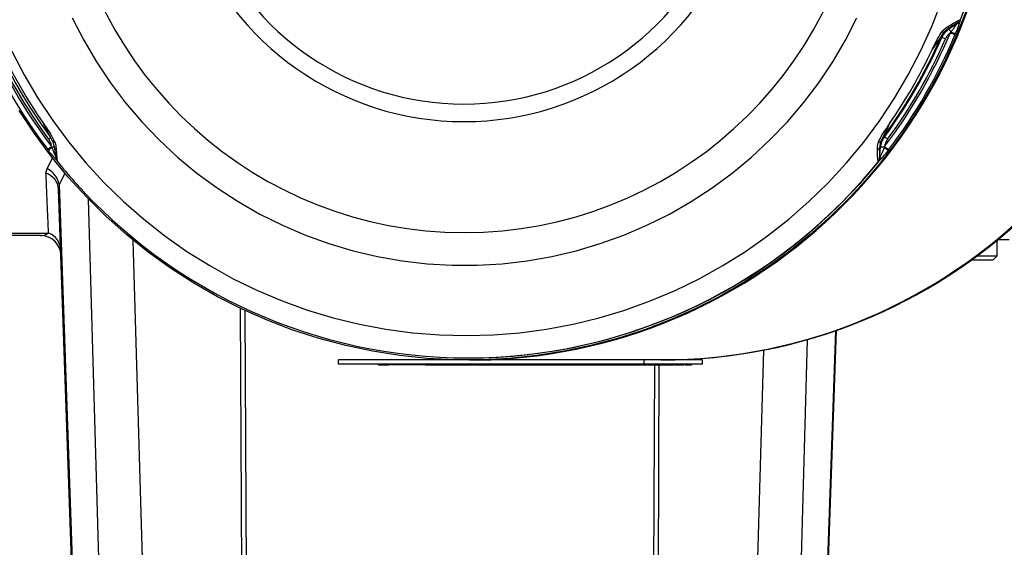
# Model space of a CAD drawing. Extents: x 0 to 16820, y 0 to 11880.
# Tile 35 of 77: x 8680 to 8922, y 5851 to 5980. Entities that reach past the tile are written whole.
import ezdxf

# ---------------------------------------------------------------- set-up
doc = ezdxf.new("R2010")
doc.units = 0
doc.header["$LTSCALE"] = 20
doc.layers.get('0').update_dxf_attribs({"linetype": 'CONTINUOUS'})
doc.styles.add('SLDTEXTSTYLE0', font='TXT', dxfattribs={"width": 0.605})
doc.dimstyles.new('SLDDIMSTYLE1', dxfattribs={"dimtxt": 100, "dimasz": 100, "dimexe": 0, "dimexo": 0.0625, "dimgap": 25, "dimtad": 1, "dimdec": 4, "dimlfac": 20, "dimzin": 12, "dimtxsty": 'SLDTEXTSTYLE0', "dimsah": 1, "dimcen": 0.09, "dimazin": 3, "dimtfac": 1, "dimtofl": 0, "dimtmove": 0, "dimatfit": 3, "dimtolj": 1, "dimtzin": 12})

# ---------------------------------------------------------------- blocks, each defined once
blk = doc.blocks.new('_D_3')
at = {"color": 7, "linetype": 'CONTINUOUS'}
for p, q in [((8406, 6401.82), (13085.4, 6401.82)), ((4232.76, 5673.02), (3718.3, 5582.3))]:
    blk.add_line(p, q, dxfattribs=at)
blk.add_arc((8366, 6401.82), 4689.4, 190, 0, dxfattribs=at)
for points in [[(13055.4, 6401.82), (13039.33, 6301.99), (13069.33, 6301.67)], [(3747.84, 5587.51), (3751.51, 5486.46), (3781, 5491.99)]]:
    blk.add_solid(points, dxfattribs=at)
at = {"color": 7, "linetype": 'CONTINUOUS', "insert": (8621.93, 1846.3), "char_height": 100, "attachment_point": 1, "rotation": 5, "style": 'SLDTEXTSTYLE0'}
blk.add_mtext('170°', dxfattribs=at)

msp = doc.modelspace()

# ---------------------------------------------------------------- linework, layer by layer
at = {"color": 8, "linetype": 'CONTINUOUS'}
for p, q in [((8908.3507372, 5978.0107139), (8910.5918719, 5979.5774816)), ((8910.5918719, 5979.5774816), (8910.5829908, 5979.5774816)), ((8911.1218167, 5980.2669881), (8911.1323668, 5980.2669881)), ((8908.1275774, 5978.0107139), (8908.3507372, 5978.0107139)), ((8908.7274386, 5977.1063028), (8908.8604761, 5977.2658347)), ((8909.9905802, 5976.8529831), (8909.8984314, 5976.6305982)), ((8906.6371633, 5975.9189187), (8906.3716246, 5975.9189187)), ((8892.2911001, 5951.5052734), (8892.5566388, 5951.5052734)), ((8687.5145448, 5948.2061563), (8687.3683346, 5948.3973084)), ((8688.306482, 5949.1405784), (8688.3782757, 5948.9456712)), ((8891.3730694, 5946.2547599), (8891.6049315, 5948.9759205)), ((8891.6049315, 5948.9759205), (8891.3817717, 5948.9759205)), ((8892.5268365, 5948.9456712), (8892.5982429, 5949.1405784)), ((8893.6149193, 5948.3973084), (8893.4685303, 5948.2061563)), ((8687.1893717, 5943.738371), (8688.5702623, 5946.3185667)), ((8889.5517303, 5943.6358808), (8891.037078, 5945.4429148)), ((8891.047628, 5945.4429148), (8891.037078, 5945.4429148)), ((8891.3641883, 5946.2547599), (8891.3730694, 5946.2547599)), ((8686.9366182, 5942.5897895), (8687.1893717, 5943.738371)), ((8691.67632, 5942.7491127), (8690.1396228, 5939.8614763)), ((8690.1396228, 5939.8614763), (8690.0439275, 5938.7004076)), ((8690.1396228, 5939.8614763), (8693.4585286, 5844.8198138)), ((8699.989946, 5844.8198138), (8697.3839415, 5936.2175463)), ((8663.3872105, 5927.9411434), (8687.5752224, 5927.9411434)), ((8708.2693292, 5926.2128173), (8710.5900658, 5844.8198138)), ((8734.9655939, 5844.8198138), (8734.668435, 5909.4536899)), ((8735.7053174, 5908.9648722), (8736.0002412, 5844.8198138)), ((8878.5353018, 5844.8198138), (8880.601914, 5903.9997159)), ((8873.6284686, 5901.796311), (8872.003944, 5844.8198138)), ((8861.4037944, 5844.8198138), (8862.9553033, 5899.2346226)), ((8791.7045964, 5895.6197797), (8791.7045964, 5895.8198129)), ((8835.9936191, 5844.8198138), (8836.2271799, 5895.6197797)), ((8837.2618271, 5895.6197797), (8837.0282663, 5844.8198138)), ((8838.9650894, 5895.6197797), (8838.9650894, 5895.8198129)), ((8841.0285426, 5895.6197797), (8841.0285426, 5895.8198129))]:
    msp.add_line(p, q, dxfattribs=at)
at = {"color": 7, "linetype": 'CONTINUOUS'}
for p, q in [((8688.5870112, 5950.4378735), (8688.4002103, 5950.7943986)), ((8693.322332, 5844.8198138), (8690.0439275, 5938.7004076)), ((8685.6129183, 5927.3197947), (8663.4321822, 5927.3197947)), ((8920.1617552, 5922.3197995), (8920.1617552, 5926.1119066)), ((8923.1268479, 5926.3198076), (8920.4155518, 5926.3198076)), ((8919.1617681, 5921.3197826), (8913.9205528, 5921.3197826)), ((8915.2891351, 5922.3197995), (8920.1617552, 5922.3197995)), ((8919.1617681, 5921.3197826), (8920.1617552, 5922.3197995)), ((8880.7398392, 5904.0476976), (8878.671558, 5844.8198138)), ((8758.6847259, 5895.8198129), (8758.6847259, 5896.8198)), ((8790.5136956, 5896.8198), (8758.6847259, 5896.8198)), ((8790.4043807, 5897.3198234), (8790.4627038, 5897.3198234)), ((8790.5136956, 5896.8198), (8790.5795289, 5896.8198)), ((8790.7634391, 5896.8198), (8790.5795289, 5896.8198)), ((8790.7634391, 5896.8198), (8796.1457087, 5896.8198)), ((8833.6066617, 5896.8198), (8796.1457087, 5896.8198)), ((8833.6066617, 5895.8198129), (8833.6066617, 5896.8198)), ((8847.9745997, 5896.8198), (8833.6066617, 5896.8198)), ((8847.9745997, 5895.8198129), (8847.9745997, 5896.8198)), ((8833.6066617, 5895.8198129), (8758.6847259, 5895.8198129)), ((8768.5028626, 5895.6197797), (8768.5028626, 5895.8198129)), ((8768.5028626, 5895.6197797), (8770.9003104, 5895.6197797)), ((8770.4630805, 5895.6197797), (8770.4630805, 5895.5948053)), ((8770.9003104, 5895.6197797), (8770.9003104, 5895.8198129)), ((8772.8982283, 5895.6197797), (8770.9003104, 5895.6197797)), ((8771.4631869, 5895.6197797), (8771.4631869, 5895.5948053)), ((8772.8982283, 5895.6197797), (8772.8982283, 5895.8198129)), ((8779.9681438, 5895.6197797), (8772.8982283, 5895.6197797)), ((8779.9681438, 5895.6197797), (8779.9681438, 5895.8198129)), ((8779.9681438, 5895.6197797), (8791.2901355, 5895.6197797)), ((8791.2901355, 5895.6197797), (8791.2901355, 5895.8198129)), ((8791.2901355, 5895.6197797), (8791.7045964, 5895.6197797)), ((8791.7243851, 5895.5948053), (8791.7243851, 5895.8198129)), ((8791.8796254, 5895.6197797), (8792.2417237, 5895.6197797)), ((8792.2417237, 5895.6197797), (8792.2417237, 5895.8198129)), ((8792.2417237, 5895.6197797), (8792.443694, 5895.6197797)), ((8792.443694, 5895.6197797), (8792.443694, 5895.8198129)), ((8792.443694, 5895.6197797), (8792.7619828, 5895.6197797)), ((8792.7619828, 5895.6197797), (8792.7619828, 5895.8198129)), ((8792.7619828, 5895.6197797), (8831.6039456, 5895.6197797)), ((8794.5327772, 5895.6197797), (8794.5327772, 5895.5948053)), ((8794.7295023, 5895.5948053), (8794.7295023, 5895.6197797)), ((8796.3736368, 5895.6197797), (8796.3736368, 5895.5948053)), ((8831.6039456, 5895.6197797), (8831.6039456, 5895.8198129)), ((8831.6039456, 5895.6197797), (8832.8011347, 5895.6197797)), ((8832.8011347, 5895.6197797), (8832.8011347, 5895.8198129)), ((8847.9745997, 5895.8198129), (8833.6066617, 5895.8198129)), ((8834.2878832, 5895.6197797), (8834.2878832, 5895.8198129)), ((8834.3057347, 5895.5948053), (8834.3057347, 5895.8198129)), ((8834.4628824, 5895.6197797), (8834.9853171, 5895.6197797)), ((8834.9853171, 5895.6197797), (8834.9853171, 5895.8198129)), ((8834.9853171, 5895.6197797), (8835.3295935, 5895.6197797)), ((8835.3295935, 5895.6197797), (8835.3295935, 5895.8198129)), ((8835.3295935, 5895.6197797), (8836.0670222, 5895.6197797)), ((8836.0670222, 5895.6197797), (8836.0670222, 5895.8198129)), ((8836.0670222, 5895.6197797), (8836.410941, 5895.6197797)), ((8836.410941, 5895.6197797), (8836.410941, 5895.8198129)), ((8836.410941, 5895.6197797), (8836.7404057, 5895.6197797)), ((8836.7404057, 5895.6197797), (8836.7404057, 5895.8198129)), ((8836.7404057, 5895.6197797), (8837.0843245, 5895.6197797)), ((8837.0843245, 5895.6197797), (8837.0843245, 5895.8198129)), ((8837.0843245, 5895.6197797), (8837.7541913, 5895.6197797)), ((8837.7541913, 5895.6197797), (8837.7541913, 5895.8198129)), ((8837.7541913, 5895.6197797), (8838.0977524, 5895.6197797)), ((8838.0977524, 5895.6197797), (8838.0977524, 5895.8198129)), ((8838.0977524, 5895.6197797), (8838.49764, 5895.6197797)), ((8838.49764, 5895.6197797), (8838.49764, 5895.8198129)), ((8838.49764, 5895.6197797), (8838.9650894, 5895.6197797)), ((8839.1019119, 5895.5948053), (8839.1019119, 5895.8198129)), ((8839.1589833, 5895.6197797), (8840.2548445, 5895.6197797)), ((8840.2548445, 5895.6197797), (8840.2548445, 5895.8198129)), ((8840.2548445, 5895.6197797), (8841.0285426, 5895.6197797)), ((8841.071309, 5895.5948053), (8841.071309, 5895.8198129)), ((8841.2216021, 5895.6197797), (8841.8124629, 5895.6197797)), ((8841.8124629, 5895.6197797), (8841.8124629, 5895.8198129)), ((8841.8124629, 5895.6197797), (8842.1795977, 5895.6197797)), ((8842.1795977, 5895.6197797), (8842.1795977, 5895.8198129)), ((8842.1795977, 5895.6197797), (8843.0645479, 5895.6197797)), ((8843.0645479, 5895.6197797), (8843.0645479, 5895.8198129)), ((8843.0645479, 5895.6197797), (8843.4795452, 5895.6197797)), ((8843.4795452, 5895.6197797), (8843.4795452, 5895.8198129)), ((8845.2631546, 5895.6197797), (8845.2631546, 5895.8198129)), ((8845.2926887, 5895.5948053), (8845.2926887, 5895.8198129))]:
    msp.add_line(p, q, dxfattribs=at)
at = {"color": 8, "linetype": 'CONTINUOUS', "flags": 128}
for points in [[(8678.5634769, 5972.5762306), (8681.6053702, 5966.7161404), (8684.9544955, 5961.02643), (8688.6014057, 5955.5232225), (8692.5357295, 5950.2221046), (8696.7463208, 5945.1380967), (8701.221229, 5940.2856527), (8705.9477879, 5935.6784819), (8710.9126164, 5931.3296674), (8716.1015881, 5927.2515176), (8721.5000702, 5923.4556256), (8727.0926846, 5919.9527203), (8732.8636063, 5916.7527257), (8738.7965037, 5913.8647316), (8744.8745383, 5911.2969337), (8751.0804547, 5909.0566038), (8757.3966993, 5907.1500896), (8763.8053609, 5905.5827855), (8770.2882601, 5904.3591319), (8776.8270386, 5903.4826158), (8783.4031595, 5902.9556809), (8789.9979664, 5902.779877), (8796.5927733, 5902.9556809), (8803.1688644, 5903.4826158), (8809.7076429, 5904.3591319), (8816.1905421, 5905.5827855), (8822.5992037, 5907.1500896), (8828.9154483, 5909.0566038), (8835.1213945, 5911.2969337), (8841.1994291, 5913.8647316), (8847.1322967, 5916.7527257), (8852.9032482, 5919.9527203), (8858.4958626, 5923.4556256), (8863.8943149, 5927.2515176), (8869.0833164, 5931.3296674), (8874.0481449, 5935.6784819), (8878.7746741, 5940.2856527), (8883.249612, 5945.1380967), (8887.4602033, 5950.2221046), (8891.3945271, 5955.5232225), (8895.0414373, 5961.02643), (8898.3905626, 5966.7161404), (8901.4324261, 5972.5762306), (8904.1584445, 5978.5900711), (8906.5608693, 5984.7406445)], [(8693.3854235, 5980.6824325), (8696.2005211, 5975.2103387), (8699.3258609, 5969.9096976), (8702.7511014, 5964.7980927), (8706.4648284, 5959.8925112), (8710.4547037, 5955.2092849), (8714.7074951, 5950.7639109), (8719.2090465, 5946.5712009), (8723.9444269, 5942.6450728), (8728.8979007, 5938.99855), (8734.0529872, 5935.643792), (8739.3926097, 5932.5918852), (8744.899006, 5929.8529921), (8750.5538775, 5927.4362026), (8756.3384784, 5925.349593), (8762.2335268, 5923.6000179), (8768.2194723, 5922.1933483), (8774.2764367, 5921.1342333), (8780.3843034, 5920.4262196), (8786.5227772, 5920.0716017), (8792.6714731, 5920.0716017), (8798.8099171, 5920.4262196), (8804.9177838, 5921.1342333), (8810.9747482, 5922.1933483), (8816.9607235, 5923.6000179), (8822.8557719, 5925.349593), (8828.6403431, 5927.4362026), (8834.2952145, 5929.8529921), (8839.8016108, 5932.5918852), (8845.1412333, 5935.643792), (8850.2963496, 5938.99855), (8855.2498234, 5942.6450728), (8859.9852039, 5946.5712009), (8864.4867552, 5950.7639109), (8868.7395168, 5955.2092849), (8872.7293922, 5959.8925112), (8876.4431192, 5964.7980927), (8879.8683597, 5969.9096976), (8882.9937292, 5975.2103387), (8885.808797, 5980.6824325)], [(8911.1323668, 5980.2669881), (8911.1323668, 5980.2669583), (8911.1324264, 5980.2669583), (8911.1324264, 5980.2669583), (8911.1324264, 5980.2669583), (8911.132486, 5980.2669285), (8911.1326052, 5980.2668689), (8911.1330224, 5980.2664815), (8911.1330224, 5980.2664815), (8911.1338569, 5980.2646934), (8911.1342741, 5980.262637), (8911.1346317, 5980.2581666)], [(8689.0540732, 5950.3467976), (8688.9562322, 5950.3356813), (8688.8682557, 5950.3310619), (8688.7909485, 5950.3329991), (8688.7250854, 5950.3414331), (8688.671322, 5950.3563045), (8688.6301352, 5950.3774939), (8688.6019422, 5950.4047631), (8688.5870112, 5950.4378735)], [(8892.5268365, 5948.9456712), (8892.6734043, 5948.8306044), (8892.815919, 5948.7187265), (8892.9521753, 5948.6117958), (8893.079908, 5948.5114811), (8893.1972099, 5948.419392), (8893.3021141, 5948.3369587), (8893.3930708, 5948.2655226), (8893.4685303, 5948.2061563)], [(8891.0591913, 5945.4502462), (8891.0541249, 5945.4465209), (8891.0515023, 5945.4448222), (8891.0488201, 5945.443332), (8891.0488201, 5945.443332), (8891.0479857, 5945.4429744), (8891.0478069, 5945.4429446), (8891.0476876, 5945.4429148), (8891.0476876, 5945.4429148), (8891.047628, 5945.4429148), (8891.047628, 5945.4429148), (8891.047628, 5945.4429148)]]:
    msp.add_lwpolyline(points, dxfattribs=at)
at = {"color": 7, "linetype": 'CONTINUOUS', "flags": 128}
msp.add_lwpolyline([(8912.482412, 5982.1810125), (8910.0034548, 5975.9039579), (8907.2024537, 5969.7641431), (8904.0868593, 5963.778138), (8900.6650759, 5957.9620956), (8896.9463421, 5952.3316918), (8892.9406716, 5946.9020663), (8888.6589123, 5941.6879116), (8884.1125084, 5936.7032348), (8879.3138577, 5931.9615065), (8874.2757751, 5927.4754821), (8869.0118505, 5923.2572912), (8863.5363592, 5919.3182884), (8857.8639938, 5915.6690834), (8852.0100726, 5912.3195408), (8845.9903909, 5909.2786609), (8839.8211015, 5906.5546392), (8833.5189236, 5904.154837), (8827.1008147, 5902.0857213), (8820.5840601, 5900.3528653), (8813.9862431, 5898.960918), (8807.3251558, 5897.9136644), (8800.6187392, 5897.2139655), (8793.8850535, 5896.8636094), (8787.1423079, 5896.8636094), (8780.4086519, 5897.2139655), (8773.7022353, 5897.9136644), (8767.0411481, 5898.960918), (8760.4433311, 5900.3528653), (8753.9265765, 5902.0857213), (8747.5084675, 5904.154837), (8741.2062598, 5906.5546392), (8735.0370003, 5909.2786609), (8729.0173186, 5912.3195408), (8723.1633676, 5915.6690834), (8717.491032, 5919.3182884), (8712.0155109, 5923.2572912), (8706.7516459, 5927.4754821), (8701.7135633, 5931.9615065), (8696.914853, 5936.7032348), (8692.3685087, 5941.6879116), (8688.0867196, 5946.9020663), (8684.0810789, 5952.3316918), (8680.3623451, 5957.9620956)], dxfattribs=at)
at = {"color": 7, "linetype": 'CONTINUOUS'}
for centre, radius, start, end in [((8365.9969283, 6401.8197952), 4157, 190, 170), ((8365.9969283, 6401.8197952), 1594, 190, 170), ((8837.7646013, 6026.825832), 130.0060844, 270.05144335, 83.079980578), ((8837.9240797, 6026.8257891), 130.0060415, 270.051414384, 83.133205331), ((8790.4498588, 6026.835654), 130.0159186, 270.057143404, 65.920466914), ((8790.2889662, 6026.8227435), 129.5459123, 338.732660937, 65.749512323), ((8790.6951926, 6026.7527087), 129.9329267, 270.030094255, 0.029582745), ((8837.6304065, 6026.7527551), 129.9329731, 270.030101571, 0.02956228), ((8790.3115909, 6026.7878176), 127.0340225, 203.605390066, 216.342952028), ((8789.9650523, 6026.7889117), 127.0363974, 323.65722339, 336.394539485), ((8790.2339111, 6026.7869968), 127.0325883, 323.657031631, 336.394731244), ((8790.4456774, 6026.6362846), 129.3164623, 270.007543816, 321.3128456), ((8790.4053526, 6026.6050129), 129.2821762, 222.978603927, 320.076236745), ((8685.6129171, 5922.3197952), 5, 2, 90)]:
    msp.add_arc(centre, radius, start, end, dxfattribs=at)
at = {"color": 8, "linetype": 'CONTINUOUS'}
for centre, radius, start, end in [((8789.4989414, 6026.7250161), 98.648145, 185.767484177, 354.232515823), ((8789.4338978, 6026.7299185), 71.4576368, 199.961620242, 340.038379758), ((8789.4019796, 6026.7328151), 67.1636375, 201.454386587, 338.545613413), ((8907.569398, 5978.6103591), 0.8192305, 312.948912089, 11.599683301), ((8910.0893237, 5980.2715515), 1.0217428, 286.739875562, 334.634204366), ((8909.7225657, 5980.805165), 1.499179, 305.024790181, 338.962368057), ((8910.6156461, 5979.5863395), 0.0253708, 200.434603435, 209.11567765), ((8909.7440044, 5980.8019937), 1.493182, 304.673815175, 338.641221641), ((8790.6668611, 6026.7871135), 129.6747743, 202.75472354, 217.19364957), ((8790.6245516, 6026.7865024), 128.4440613, 202.754582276, 217.193704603), ((8790.2823194, 6026.7852646), 128.4416034, 322.806156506, 337.245556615), ((8790.3147302, 6026.7879462), 129.6766022, 322.806501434, 337.245216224), ((8910.9545053, 5973.9162132), 5.0013624, 142.336030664, 156.394812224), ((8906.3842384, 5976.9892399), 0.6113865, 358.402191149, 50.818589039), ((8929.3905186, 5991.8618933), 25.1898308, 213.358223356, 215.41134103), ((8926.5465995, 6019.290775), 45.7935824, 247.100297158, 248.681744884), ((8915.2940377, 5993.1233575), 17.1129116, 247.917095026, 251.946210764), ((8790.62511, 6026.7883582), 127.9486019, 203.605470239, 216.342882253), ((8790.2794892, 6026.7860025), 127.9441144, 323.656948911, 336.394802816), ((8901.6486284, 5962.6641534), 14.162425, 65.516137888, 69.375778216), ((8790.2420858, 6026.7863929), 126.4059809, 205.225792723, 214.722677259), ((8789.9054524, 6026.7854824), 126.4044326, 325.27733851, 334.774332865), ((8675.0473571, 5967.9893344), 21.1315197, 306.323347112, 308.151804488), ((8891.3238407, 5950.9317931), 0.6158999, 251.77259204, 306.683470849), ((8896.3133818, 5948.5448844), 4.994262, 143.647026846, 157.726215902), ((8887.5650256, 5943.4835799), 9.4479505, 52.348850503, 58.107471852), ((8703.0799322, 5929.5299935), 24.552594, 126.99219975, 129.785555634), ((8695.4156696, 5939.8520453), 11.4986496, 127.735644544, 133.403745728), ((8689.5707656, 5935.1557725), 13.8413633, 92.39254576, 94.942391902), ((8689.7430072, 5949.0574024), 0.7608714, 186.147605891, 248.758365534), ((8890.5182515, 5949.18196), 0.8877609, 290.091577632, 346.579912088), ((8891.9031662, 5944.0016719), 4.983181, 82.810290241, 93.43110373), ((8910.1813888, 5972.1245966), 28.9384193, 232.583426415, 235.077129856), ((8889.8682099, 5946.3857001), 1.501698, 321.111058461, 354.997755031), ((8889.9028822, 5946.3740409), 1.480016, 321.378057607, 355.489536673), ((8891.3829642, 5946.2430104), 0.0153609, 107.619175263, 130.10233944), ((8890.5925974, 5946.3506314), 0.9633061, 325.480944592, 14.65019657), ((8685.6608782, 5938.3846354), 4.3944094, 4.120695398, 73.123497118), ((8684.9762872, 5938.9932583), 5.2358225, 9.545026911, 64.996011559), ((8685.977599, 5923.6375911), 4.5905297, 3.180597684, 69.633379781)]:
    msp.add_arc(centre, radius, start, end, dxfattribs=at)
at = {"color": 7, "linetype": 'CONTINUOUS'}
for points, knots in [([(8696.7645301, 6116.147667), (8696.5246292, 6115.9055044), (8694.7849463, 6114.1494199), (8691.7649698, 6110.6689681), (8687.7319648, 6105.7074682), (8683.9705908, 6100.5328681), (8680.4631535, 6095.1839872), (8677.2254109, 6089.6668529), (8674.2633293, 6083.9968126), (8671.5846342, 6078.1871646), (8669.1957609, 6072.2522396), (8667.1025375, 6066.2064757), (8665.3100967, 6060.0646224), (8663.8228134, 6053.8416613), (8662.6442582, 6047.5527821), (8661.7774275, 6041.2133151), (8661.2242993, 6034.8387278), (8660.9862791, 6028.4445728), (8661.0640245, 6022.0464364), (8661.4572321, 6015.6599635), (8662.1648529, 6009.3006413), (8663.1860203, 6002.9843296), (8664.5147269, 5996.7250911), (8666.1611349, 5990.5433089), (8667.8846146, 5985.0305351), (8669.188662, 5981.6316865), (8669.7289659, 5980.2234469)], [0, 0, 0, 0, 0.0069946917, 0.0507232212, 0.094451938, 0.1381810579, 0.1819103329, 0.2256397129, 0.2693695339, 0.3130994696, 0.3568298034, 0.4005600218, 0.4442906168, 0.4880213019, 0.5317520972, 0.5754830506, 0.6192139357, 0.6629452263, 0.7066763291, 0.7504075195, 0.7941387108, 0.8378697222, 0.8816009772, 0.9253319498, 0.9690629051, 1, 1, 1, 1]), ([(8688.9865113, 5948.9759205), (8688.932485, 5949.299577), (8688.8562465, 5949.7562996), (8688.6477552, 5950.284099), (8688.5870112, 5950.4378735)], [0, 0, 0, 0, 0.70864974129, 1, 1, 1, 1]), ([(8688.9904154, 5948.9281772), (8688.9984739, 5948.8617254), (8689.0576295, 5948.3739171), (8689.1617057, 5947.5928318), (8689.3065554, 5946.650692), (8689.3969681, 5946.2153556), (8689.5319333, 5945.7719724), (8689.6866927, 5945.5572152), (8689.7390796, 5945.4845189)], [0, 0, 0, 0, 0.0427296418, 0.313669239, 0.5703227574, 0.8488078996, 0.948820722, 1, 1, 1, 1]), ([(8689.7370232, 5945.4766808), (8691.0836447, 5943.8325733), (8693.0428618, 5941.44054), (8695.1728265, 5939.2009372), (8695.8388103, 5938.5006724)], [0, 0, 0, 0, 0.6873263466, 1, 1, 1, 1]), ([(8832.9761339, 5895.6197797), (8833.2547932, 5895.6197797), (8834.0418919, 5895.6197797), (8834.1913428, 5895.6197797), (8834.2878832, 5895.6197797)], [0, 0, 0, 0, 0.35403335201, 1, 1, 1, 1]), ([(8838.9650894, 5895.6197797), (8839.0177623, 5895.6197797), (8839.1006656, 5895.6197797), (8839.0883882, 5895.6197797), (8839.0839113, 5895.6197797)], [0, 0, 0, 0, 0.6353536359, 1, 1, 1, 1]), ([(8843.6545743, 5895.6197797), (8844.0034945, 5895.6197797), (8844.969849, 5895.6197797), (8845.1488105, 5895.6197797), (8845.2631546, 5895.6197797)], [0, 0, 0, 0, 0.36106850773, 1, 1, 1, 1])]:
    msp.add_open_spline(points, degree=3, knots=knots, dxfattribs=at)
at = {"color": 8, "linetype": 'CONTINUOUS'}
for points, knots in [([(8906.7704989, 5977.4631558), (8906.9197524, 5977.6255701), (8907.4284168, 5978.179087), (8907.981266, 5978.5283221), (8908.3718969, 5978.7750839)], [0, 0, 0, 0, 0.29342241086, 1, 1, 1, 1]), ([(8910.5829908, 5979.5774816), (8910.523517, 5979.5512995), (8910.3855044, 5979.4905425), (8909.5423299, 5978.9550378), (8908.6297623, 5978.345914), (8908.1275774, 5978.0107139)], [0, 0, 0, 0, 0.2540308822, 0.5894941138, 1, 1, 1, 1]), ([(8908.3718969, 5978.7750839), (8908.9353173, 5979.0955042), (8909.9722629, 5979.685221), (8910.899922, 5980.1853556), (8911.0545417, 5980.2422384), (8911.1218167, 5980.2669881)], [0, 0, 0, 0, 0.4019647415, 0.7397949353, 1, 1, 1, 1]), ([(8908.8604761, 5977.2658347), (8909.0465176, 5977.4889115), (8909.4221906, 5977.9393699), (8909.9240393, 5978.6508073), (8910.2328711, 5979.0824306), (8910.3836132, 5979.2931078)], [0, 0, 0, 0, 0.33431174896, 0.67507461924, 1, 1, 1, 1]), ([(8911.0125614, 5979.8338412), (8910.9121341, 5979.5183724), (8910.7079716, 5978.877044), (8910.3839312, 5977.8454082), (8910.1185183, 5977.1757711), (8909.9905802, 5976.8529831)], [0, 0, 0, 0, 0.33397683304, 0.67895408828, 1, 1, 1, 1]), ([(8910.3836132, 5979.2931078), (8910.4370124, 5979.360937), (8910.512409, 5979.456708), (8910.579388, 5979.5483052), (8910.5891035, 5979.566015), (8910.5934812, 5979.5739947)], [0, 0, 0, 0, 0.5715001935, 0.8069256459, 1, 1, 1, 1]), ([(8910.5918719, 5979.5774816), (8910.7225789, 5979.6866084), (8910.9527439, 5979.8787723), (8911.0781687, 5980.1498508), (8911.1323668, 5980.2669881)], [0, 0, 0, 0, 0.5678838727, 1, 1, 1, 1]), ([(8910.5934812, 5979.5739947), (8910.6266711, 5979.5988896), (8910.6930419, 5979.6486727), (8910.7695917, 5979.7192367), (8910.8274879, 5979.7788662), (8910.8621323, 5979.8176627), (8910.8889002, 5979.8494944), (8910.9052025, 5979.8697556), (8910.9275708, 5979.8984503), (8910.9928089, 5979.986494), (8911.0658789, 5980.1100441), (8911.116057, 5980.2250085), (8911.1311582, 5980.2638774), (8911.1323668, 5980.2669881)], [0, 0, 0, 0, 0.1402881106, 0.2805380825, 0.3506401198, 0.4206927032, 0.4557626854, 0.4907861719, 0.5083174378, 0.5783739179, 0.8597011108, 0.9887718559, 1, 1, 1, 1]), ([(8911.1346317, 5980.2581666), (8911.1288198, 5980.2230571), (8911.1169164, 5980.1511488), (8911.047887, 5979.9412541), (8911.0125614, 5979.8338412)], [0, 0, 0, 0, 0.4882530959, 1, 1, 1, 1]), ([(8904.2554809, 5972.9138611), (8904.2598515, 5972.9225536), (8904.2826261, 5972.9678488), (8904.4620544, 5973.3241176), (8904.6444352, 5973.6893747), (8905.0694294, 5974.5426688), (8905.6325986, 5975.7675101), (8906.3634931, 5976.8566549), (8906.7704989, 5977.4631558)], [0, 0, 0, 0, 0.00559015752, 0.02912935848, 0.22918213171, 0.24014803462, 0.57686897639, 1, 1, 1, 1]), ([(8906.9953872, 5976.9721924), (8906.647466, 5976.4630211), (8906.0667331, 5975.6131375), (8905.3652478, 5974.5627309), (8904.8822136, 5973.8438639), (8904.5884604, 5973.4068269), (8904.3700356, 5973.0838048), (8904.2930888, 5972.9693102), (8904.2677672, 5972.9320502), (8904.260524, 5972.9213271), (8904.2554809, 5972.9138611)], [0, 0, 0, 0, 0.39569483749, 0.66047445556, 0.76112226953, 0.91301330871, 0.97329900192, 0.99233992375, 0.99466665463, 1, 1, 1, 1]), ([(8906.6371633, 5975.9189187), (8906.7964714, 5976.2356854), (8907.2085609, 5977.05508), (8907.9164861, 5977.6473855), (8908.3507372, 5978.0107139)], [0, 0, 0, 0, 0.3865862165, 1, 1, 1, 1]), ([(8908.1275774, 5978.0107139), (8907.8549287, 5977.8134178), (8907.4701819, 5977.5350045), (8907.1025103, 5977.0991739), (8906.9953872, 5976.9721924)], [0, 0, 0, 0, 0.7086446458, 1, 1, 1, 1]), ([(8908.7274386, 5977.1063028), (8908.441722, 5976.8490264), (8907.944741, 5976.4015146), (8907.6453361, 5975.8061516), (8907.5180603, 5975.5530654)], [0, 0, 0, 0, 0.5749042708, 1, 1, 1, 1]), ([(8906.3716246, 5975.9189187), (8906.3668301, 5975.9147568), (8906.3558043, 5975.905186), (8906.2847582, 5975.8114079), (8906.058778, 5975.4967179), (8905.3726266, 5974.5118458), (8904.7198508, 5973.578104), (8904.2554809, 5972.9138611)], [0, 0, 0, 0, 0.0322868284, 0.0742487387, 0.1498701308, 0.3952367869, 1, 1, 1, 1]), ([(8686.3466514, 5954.7849296), (8686.3519953, 5954.7767931), (8686.3798249, 5954.7344206), (8686.5992221, 5954.4012867), (8686.8247674, 5954.0609757), (8687.3518336, 5953.266618), (8688.1307465, 5952.1664946), (8688.7238172, 5950.9976677), (8689.0540732, 5950.3467976)], [0, 0, 0, 0, 0.0055928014, 0.0291258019, 0.229177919, 0.2401465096, 0.576869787, 1, 1, 1, 1]), ([(8688.4002103, 5950.7943986), (8688.1753424, 5951.2224975), (8687.7587468, 5952.0156038), (8687.2421101, 5953.0123605), (8686.8499463, 5953.7835176), (8686.6127535, 5954.2533065), (8686.4382213, 5954.6017406), (8686.376549, 5954.7249915), (8686.3564523, 5954.7653155), (8686.3506764, 5954.7768746), (8686.3466514, 5954.7849296)], [0, 0, 0, 0, 0.3394571, 0.6288865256, 0.7388939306, 0.9049126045, 0.9708164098, 0.9916272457, 0.9941654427, 1, 1, 1, 1]), ([(8687.9876865, 5951.5052734), (8687.983464, 5951.5097972), (8687.9737422, 5951.5202126), (8687.9162134, 5951.6214303), (8687.7349318, 5951.9626309), (8687.1941167, 5953.0306643), (8686.6989167, 5954.0557355), (8686.3466514, 5954.7849296)], [0, 0, 0, 0, 0.0322577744, 0.0742692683, 0.1498482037, 0.3952363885, 1, 1, 1, 1]), ([(8891.1311938, 5950.3467976), (8891.3546106, 5950.8381739), (8891.8116316, 5951.8433319), (8892.7427869, 5953.1667085), (8893.3841871, 5954.1530692), (8893.7212095, 5954.6650808), (8893.79431, 5954.7767933), (8893.7996341, 5954.7849296)], [0, 0, 0, 0, 0.3166772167, 0.6477939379, 0.9232730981, 0.9944117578, 1, 1, 1, 1]), ([(8893.7996341, 5954.7849296), (8893.7957193, 5954.7768731), (8893.7778724, 5954.7401442), (8893.7193993, 5954.6195013), (8893.6092881, 5954.392873), (8893.3577584, 5953.8762347), (8892.6828736, 5952.4968487), (8892.1159075, 5951.3189945), (8891.6917754, 5950.4378735)], [0, 0, 0, 0, 0.0053425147, 0.0243560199, 0.07999666, 0.1558593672, 0.3685211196, 1, 1, 1, 1]), ([(8893.7996341, 5954.7849296), (8893.5711116, 5954.2928026), (8893.151215, 5953.3885484), (8892.6593717, 5952.3379237), (8892.3926432, 5951.7572699), (8892.3122251, 5951.570826), (8892.2898065, 5951.5132115), (8892.2907468, 5951.5074418), (8892.2911001, 5951.5052734)], [0, 0, 0, 0, 0.4071031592, 0.7480279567, 0.89635154, 0.9403814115, 0.9775935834, 1, 1, 1, 1]), ([(8688.306482, 5949.1405784), (8688.2257967, 5949.5163491), (8688.0854484, 5950.1699854), (8687.7198517, 5950.7271074), (8687.5644339, 5950.963944)], [0, 0, 0, 0, 0.57489276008, 1, 1, 1, 1]), ([(8689.0540732, 5950.3467976), (8689.1251831, 5950.1392317), (8689.3675304, 5949.4318334), (8689.4260168, 5948.7968732), (8689.467342, 5948.348224)], [0, 0, 0, 0, 0.2934215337, 1, 1, 1, 1]), ([(8890.8232166, 5948.348224), (8890.8219441, 5948.5363033), (8890.8178235, 5949.1453571), (8891.0031188, 5949.8557666), (8891.1311938, 5950.3467976)], [0, 0, 0, 0, 0.3088057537, 1, 1, 1, 1]), ([(8891.6917754, 5950.4378735), (8891.5786718, 5950.0744518), (8891.4143468, 5949.5464474), (8891.3895127, 5949.1114975), (8891.3817717, 5948.9759205)], [0, 0, 0, 0, 0.6882929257, 1, 1, 1, 1]), ([(8891.6049315, 5948.9759205), (8891.6541477, 5949.3267291), (8891.7814875, 5950.2343938), (8892.2619023, 5951.0220456), (8892.5566388, 5951.5052734)], [0, 0, 0, 0, 0.3864957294, 1, 1, 1, 1]), ([(8893.3363272, 5950.963944), (8893.1008793, 5950.5780124), (8892.7521648, 5950.0064213), (8892.6359808, 5949.352862), (8892.5982429, 5949.1405784)], [0, 0, 0, 0, 0.6751883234, 1, 1, 1, 1]), ([(8689.4263638, 5945.9362029), (8689.2500273, 5946.1436357), (8688.8534621, 5946.6101336), (8688.1734482, 5947.3675849), (8687.7288515, 5947.9334131), (8687.5145448, 5948.2061563)], [0, 0, 0, 0, 0.29315713, 0.6592841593, 1, 1, 1, 1]), ([(8688.3782757, 5948.9456712), (8688.4781182, 5948.6727704), (8688.6797275, 5948.1217091), (8689.0375146, 5947.3270238), (8689.2411808, 5946.8346174), (8689.3405927, 5946.5942679)], [0, 0, 0, 0, 0.3343134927, 0.6750705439, 1, 1, 1, 1]), ([(8689.467342, 5948.348224), (8689.5055007, 5947.7259606), (8689.5757326, 5946.5806717), (8689.6777465, 5945.6411282), (8689.733648, 5945.5327635), (8689.7548152, 5945.491731)], [0, 0, 0, 0, 0.4250370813, 0.7822896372, 1, 1, 1, 1]), ([(8891.037078, 5945.4429148), (8891.0030785, 5945.5315943), (8890.9361049, 5945.7062789), (8890.8659601, 5946.8590373), (8890.8368665, 5947.8726575), (8890.8232166, 5948.348224)], [0, 0, 0, 0, 0.3537252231, 0.6967831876, 1, 1, 1, 1]), ([(8891.3817717, 5948.9759205), (8891.3607636, 5948.5318507), (8891.3165586, 5947.5974447), (8891.2959279, 5946.5074419), (8891.3413749, 5946.3392093), (8891.3641883, 5946.2547599)], [0, 0, 0, 0, 0.3108336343, 0.6540520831, 1, 1, 1, 1]), ([(8893.4685303, 5948.2061563), (8893.2529618, 5947.9333441), (8892.80575, 5947.3673765), (8892.0718707, 5946.5646442), (8891.6123376, 5946.0552879), (8891.3863016, 5945.8047448)], [0, 0, 0, 0, 0.32104785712, 0.66603579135, 1, 1, 1, 1]), ([(8891.5245844, 5946.5942679), (8891.633972, 5946.8346196), (8891.8580795, 5947.3270389), (8892.2249319, 5948.1217086), (8892.426844, 5948.6727701), (8892.5268365, 5948.9456712)], [0, 0, 0, 0, 0.3249218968, 0.6656823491, 1, 1, 1, 1]), ([(8891.047628, 5945.4429148), (8891.0497174, 5945.4455051), (8891.0758973, 5945.4779607), (8891.1500086, 5945.5791092), (8891.2204633, 5945.7043002), (8891.2641946, 5945.8048886), (8891.2778217, 5945.838716), (8891.2872412, 5945.8629906), (8891.3013367, 5945.9022044), (8891.317733, 5945.9516477), (8891.3403361, 5946.0318846), (8891.3632971, 5946.1336577), (8891.373309, 5946.2163214), (8891.3783146, 5946.2576507)], [0, 0, 0, 0, 0.01119732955, 0.14030237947, 0.42156590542, 0.49169779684, 0.50921093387, 0.54425186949, 0.57928585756, 0.64938531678, 0.71946808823, 0.85974257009, 1, 1, 1, 1]), ([(8891.047628, 5945.4429148), (8891.1218393, 5945.5484228), (8891.2935722, 5945.7925797), (8891.3442762, 5946.0873623), (8891.3730694, 5946.2547599)], [0, 0, 0, 0, 0.4321321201, 1, 1, 1, 1]), ([(8891.3863016, 5945.8047448), (8891.3078668, 5945.7149202), (8891.154597, 5945.5393938), (8891.0904913, 5945.4794931), (8891.0591913, 5945.4502462)], [0, 0, 0, 0, 0.5117438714, 1, 1, 1, 1]), ([(8891.3783146, 5946.2576507), (8891.3849938, 5946.2690527), (8891.3975782, 5946.2905357), (8891.4466174, 5946.4009815), (8891.4914322, 5946.5120811), (8891.5245844, 5946.5942679)], [0, 0, 0, 0, 0.2274079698, 0.4284683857, 1, 1, 1, 1]), ([(8687.5752224, 5927.9411434), (8687.5144869, 5929.2825764), (8687.3833252, 5932.1794752), (8687.1704986, 5937.051205), (8687.0146117, 5940.7428048), (8686.9366182, 5942.5897895)], [0, 0, 0, 0, 0.3011503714, 0.6503508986, 1, 1, 1, 1]), ([(8685.6129183, 5927.3197947), (8686.1743519, 5927.3728153), (8686.8376632, 5927.435457), (8687.4770233, 5927.873816), (8687.5752224, 5927.9411434)], [0, 0, 0, 0, 0.846410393, 1, 1, 1, 1])]:
    msp.add_open_spline(points, degree=3, knots=knots, dxfattribs=at)

# ---------------------------------------------------------------- dimensions: what is measured, and where the dimension line sits
at = {"color": 7, "linetype": 'CONTINUOUS'}
dim = msp.add_angular_dim_2l(base=(8774.7050665, 1730.2643988), line1=((4272.1510991, 5679.9643207), (6796.21337, 6125.0246)), line2=((7345.1676267, 6401.8197952), (8365.9969283, 6401.8197952)), dimstyle='SLDDIMSTYLE1', dxfattribs=at)
dim.commit()
dim.dimension.update_dxf_attribs({"geometry": '_D_3', "text_midpoint": (8774.7050665, 1730.2643988), "dimtype": 162})

doc.saveas('drawing.dxf')
